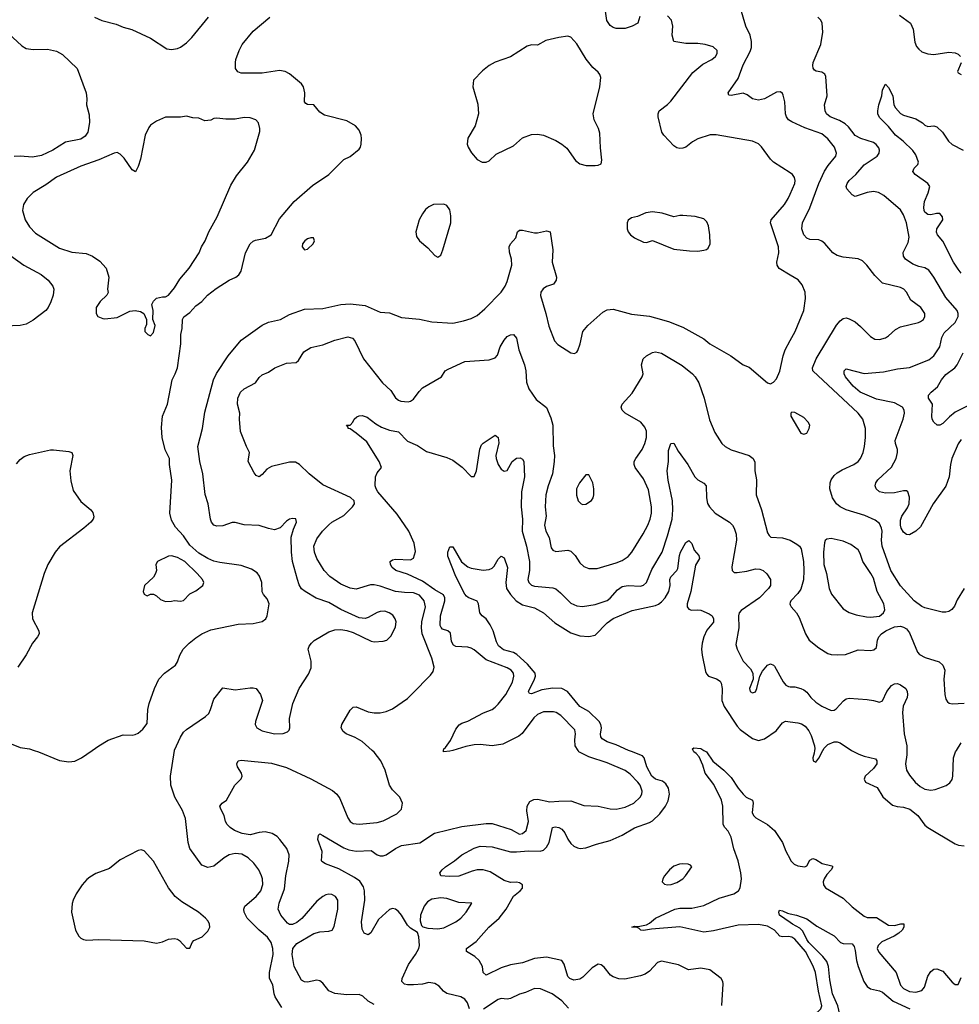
# Model space of a CAD drawing. Header units: inches. Extents: x 1771504 to 1971212, y 471788 to 643615.
# Tile 171 of 256: x 1814906 to 1821118, y 568320 to 574833. Entities that reach past the tile are written whole.
import ezdxf

# ---------------------------------------------------------------- set-up
doc = ezdxf.new("R2010")
doc.units = ezdxf.units.IN
doc.header["$MEASUREMENT"] = 0
for name, color, linetype in [('B8516', 7, 'Continuous'), ('B8517', 7, 'Continuous'), ('B8526', 7, 'Continuous'), ('B8527', 7, 'Continuous')]:
    doc.layers.add(name, color=color, linetype=linetype)

msp = doc.modelspace()

# ---------------------------------------------------------------- linework, layer by layer
at = {"layer": 'B8516', "color": 5}
for points, elevation in [([(1815001.9, 570000), (1815030, 569990.7), (1815170, 569934), (1815230, 569924), (1815270, 569927.7), (1815315.3, 569950), (1815386.1, 570000)], 620), ([(1816638.5, 568298.5), (1816595.8, 568370), (1816587.8, 568390), (1816578.8, 568450), (1816558.7, 568490), (1816558.2, 568530), (1816582.5, 568650), (1816580.7, 568690), (1816569.3, 568729.3), (1816543.8, 568763.8), (1816489.9, 568810), (1816409.8, 568890), (1816389.3, 568930), (1816388.1, 568950), (1816394, 568970), (1816470, 569032.3), (1816500.7, 569070), (1816513.4, 569113.4), (1816511.7, 569150), (1816505.8, 569170), (1816486.8, 569210), (1816454.4, 569254.4), (1816417.3, 569290), (1816373.8, 569313.8), (1816330, 569318.1), (1816290, 569309.1), (1816258, 569290), (1816190, 569234.2), (1816150, 569226), (1816110, 569241.5), (1816031.8, 569350), (1816019.9, 569390), (1816003.4, 569550), (1815981.5, 569601.5), (1815932.8, 569690), (1815904.7, 569770), (1815902.6, 569830), (1815929.9, 570000)], 580), ([(1817250, 568319.6), (1817210, 568340.5), (1817173.8, 568373.8), (1817150, 568384.4), (1817070, 568383.8), (1816990, 568392.1), (1816949.6, 568410), (1816910, 568459.6), (1816890, 568475.1), (1816870, 568479.7), (1816810, 568467.1), (1816790, 568468.5), (1816770, 568479.7), (1816721.1, 568570), (1816708.3, 568650), (1816711.3, 568690), (1816737.8, 568722.2), (1816850, 568788.8), (1816890, 568800.3), (1816950, 568803.1), (1816972.3, 568810), (1816986.2, 568833.8), (1817009.6, 568950), (1817009.5, 569010), (1816994, 569034), (1816970, 569047.3), (1816950, 569049.6), (1816930, 569044.7), (1816910, 569034.3), (1816870, 569002), (1816772.2, 568887.8), (1816739.1, 568860.9), (1816710, 568847.8), (1816690, 568847.8), (1816676, 568856), (1816633, 568910), (1816614.7, 568950), (1816622.4, 568990), (1816656.1, 569083.9), (1816665.4, 569170), (1816686.4, 569266.4), (1816688.5, 569310), (1816673, 569350), (1816627, 569410), (1816607.3, 569430), (1816576, 569450), (1816530, 569460.3), (1816490, 569457.2), (1816430, 569441.6), (1816377.2, 569450), (1816326, 569470), (1816297.2, 569490), (1816278, 569510), (1816267, 569530), (1816257, 569570), (1816235.1, 569610), (1816229.3, 569630), (1816245.2, 569650), (1816272.7, 569670), (1816329.2, 569770), (1816370, 569812), (1816377.2, 569830), (1816372.7, 569850), (1816346, 569890), (1816342.7, 569910), (1816349.6, 569930.4), (1816370, 569934.9), (1816570, 569915), (1816670, 569886.9), (1816830.8, 569810.8), (1816974.5, 569734.5), (1817003.1, 569710), (1817022.3, 569682.3), (1817074.5, 569554.5), (1817090.2, 569530.2), (1817110, 569517), (1817150, 569512.7), (1817270, 569521.8), (1817310, 569534.3), (1817400.1, 569579.9), (1817429.3, 569610), (1817436, 569650), (1817419.3, 569690), (1817370, 569739.3), (1817350, 569769), (1817321.6, 569870), (1817293.3, 569930), (1817248.9, 569988.9), (1817236.5, 570000)], 560), ([(1817879.3, 568290), (1817866, 568330), (1817850, 568354.8), (1817822.7, 568370), (1817730, 568392.4), (1817708, 568408), (1817680.1, 568440.1), (1817650, 568456.9), (1817610, 568464.7), (1817570, 568454), (1817510, 568448.8), (1817470, 568448.7), (1817450, 568453.3), (1817431.6, 568470), (1817434.8, 568490), (1817476.2, 568583.8), (1817523.1, 568650), (1817544.8, 568690), (1817548.7, 568710), (1817545.6, 568765.6), (1817535.1, 568795.1), (1817490, 568822.9), (1817470, 568843.6), (1817430, 568909.6), (1817410, 568934.3), (1817390, 568949.7), (1817370, 568953), (1817350, 568947.6), (1817277.8, 568882.2), (1817227.5, 568792.5), (1817210, 568779), (1817184, 568790), (1817170, 568818), (1817165.9, 568865.9), (1817188.8, 569010), (1817185.7, 569070), (1817178.1, 569098.1), (1817154, 569134), (1817119.7, 569159.7), (1817016.1, 569216.1), (1816929, 569250), (1816904.2, 569264.2), (1816900.7, 569270), (1816905.1, 569330), (1816877.6, 569410), (1816881.2, 569438.8), (1816890, 569446.8), (1816910, 569437.6), (1817050, 569356.3), (1817082.5, 569342.5), (1817130, 569333.5), (1817230, 569337.7), (1817270, 569309), (1817290, 569302.2), (1817310, 569302.3), (1817330, 569308.5), (1817390, 569351.9), (1817430, 569370.2), (1817550.6, 569389.4), (1817647.9, 569452.1), (1817830, 569495.9), (1817990, 569517), (1818030, 569516), (1818156.2, 569476.2), (1818210, 569446.7), (1818230, 569449.1), (1818253.6, 569470), (1818269.5, 569529.5), (1818259.7, 569599.7), (1818260.9, 569630), (1818278.3, 569661.7), (1818304.4, 569675.6), (1818330, 569676.3), (1818410, 569658.5), (1818470, 569665), (1818550, 569666.3), (1818635.9, 569635.9), (1818730, 569630.2), (1818810, 569614.3), (1818850, 569611.8), (1818910, 569623.8), (1818965.4, 569650), (1819007.3, 569690), (1819018.2, 569710), (1819020.7, 569730), (1819007.3, 569770), (1818992.3, 569790), (1818942.2, 569842.2), (1818910, 569867.6), (1818790, 569917.3), (1818670, 569956.2), (1818603.5, 569990), (1818597.4, 570000)], 540), ([(1819547.8, 568312.2), (1819556.3, 568456.3), (1819555.6, 568470), (1819542.9, 568490), (1819469, 568549), (1819410, 568560.3), (1819328.2, 568548.2), (1819262.3, 568582.3), (1819150, 568606.6), (1819123.5, 568596.5), (1819070, 568539.2), (1819040.3, 568519.7), (1819010, 568508.3), (1818907.1, 568487.1), (1818868.1, 568488.1), (1818830, 568501), (1818812.7, 568512.7), (1818770, 568567), (1818750, 568580.7), (1818730, 568585.1), (1818690, 568562), (1818630, 568500.7), (1818610, 568487.3), (1818570, 568479.6), (1818543.7, 568490), (1818530, 568503.7), (1818506.6, 568586.6), (1818490, 568609.4), (1818390, 568631.8), (1818310, 568623.9), (1818230, 568594.5), (1818150, 568580.8), (1818090, 568562.3), (1817990, 568514), (1817971.3, 568531.3), (1817966, 568570), (1817943.1, 568610), (1817916.3, 568636.3), (1817860.7, 568670), (1817859.5, 568690), (1817924.5, 568735.5), (1818007.4, 568830), (1818076.1, 568890), (1818122.8, 568950), (1818170, 569035.5), (1818214.5, 569070), (1818230, 569087.7), (1818229.5, 569110), (1818210, 569124.2), (1818190, 569127.8), (1818150, 569125.4), (1818110, 569138.8), (1818016.3, 569196.3), (1817970, 569209.9), (1817930, 569208.7), (1817898.1, 569201.9), (1817810, 569168.1), (1817745.2, 569165.2), (1817689.7, 569169.7), (1817684.5, 569190), (1817698.4, 569210), (1817721.3, 569230), (1817780.7, 569270), (1817829.6, 569310), (1817910, 569352.5), (1817950, 569365.8), (1818030, 569362.2), (1818150, 569329.6), (1818190, 569328.5), (1818270, 569335.6), (1818347.6, 569332.4), (1818370, 569338.9), (1818390, 569359), (1818405.6, 569390), (1818429.7, 569490), (1818445.6, 569494.4), (1818470, 569490.3), (1818490, 569479.5), (1818510, 569454.9), (1818530, 569412.7), (1818550, 569383.8), (1818570, 569366), (1818594.6, 569354.6), (1818611.8, 569351.8), (1818650, 569355.6), (1818719.5, 569380.5), (1818810, 569403.6), (1818890, 569439.3), (1818970, 569487.7), (1819070, 569523.2), (1819090, 569534.7), (1819138.9, 569581.1), (1819175.3, 569630), (1819193.3, 569666.7), (1819201.4, 569710), (1819195.6, 569750), (1819178.4, 569778.4), (1819155.2, 569795.2), (1819110, 569809.1), (1819085.6, 569830), (1819052.1, 569890), (1819035.8, 569950), (1819024.1, 569964.1), (1818950, 569991.7), (1818931.8, 570000)], 520), ([(1817770.4, 570000), (1817750, 569994), (1817708, 569990), (1817708.7, 570000)], 540), ([(1820000, 568766.2), (1819990, 568768.9), (1819950, 568765.6), (1819931.2, 568771.2), (1819895.8, 568810), (1819850, 568837), (1819790, 568847.1), (1819656.2, 568843.8), (1819494.2, 568805.8), (1819430, 568796.5), (1819270, 568833), (1819082.3, 568817.7), (1819030, 568807.7), (1819013.2, 568810), (1819002.7, 568822.7), (1818987.7, 568827.7), (1818954, 568830), (1818970, 568836.4), (1818994, 568834), (1819050, 568845.3), (1819070, 568856.1), (1819109.5, 568890.5), (1819237.7, 568950), (1819270, 568955.1), (1819350, 568956.8), (1819430, 568973.5), (1819530, 569021.6), (1819628.5, 569051.5), (1819658, 569070), (1819670, 569090.7), (1819679.2, 569150), (1819674.6, 569190), (1819656.5, 569270), (1819628, 569348), (1819610, 569426), (1819590, 569464.7), (1819567.9, 569490), (1819557.3, 569510), (1819554.9, 569630), (1819546.7, 569670), (1819494.8, 569774.8), (1819438.6, 569850), (1819422.2, 569902.2), (1819397.3, 569957.3), (1819379.6, 569979.6), (1819362.9, 569990), (1819358.4, 570000)], 480), ([(1819429.3, 570000), (1819446, 569990), (1819489.2, 569929.2), (1819561.6, 569870), (1819610, 569820.3), (1819655.5, 569750), (1819689.4, 569709.4), (1819710, 569691.5), (1819750.3, 569670), (1819755.3, 569650), (1819749.5, 569590), (1819757.2, 569570), (1819773.3, 569553.3), (1819850, 569509.1), (1819897.4, 569470), (1819950.2, 569390), (1819972.4, 569332.4), (1820000, 569279.4)], 480), ([(1820000, 568860.6), (1819929.2, 568910), (1819925.2, 568930), (1819930, 568942), (1819950, 568938.8), (1819982, 568922), (1820000, 568918.3)], 460), ([(1818534, 568294), (1818490, 568343.5), (1818426.9, 568390), (1818350, 568423.2), (1818310, 568425), (1818250, 568398.7), (1818210, 568386.7), (1818150, 568357.9), (1818130, 568354.6), (1818090, 568358.8), (1818070, 568351.6), (1817972.6, 568287.4)], 540)]:
    msp.add_lwpolyline(points, dxfattribs=dict(at, elevation=elevation))
for points, elevation in [([(1815710, 569342), (1815690, 569337.6), (1815570, 569275.6), (1815500.6, 569219.4), (1815410, 569184.5), (1815370, 569162), (1815350, 569146.6), (1815319.3, 569110), (1815280.5, 569050), (1815260.5, 569010), (1815252.5, 568987.5), (1815248, 568930), (1815275.5, 568810), (1815298, 568770), (1815310, 568758), (1815328.8, 568748.8), (1815350, 568744.4), (1815430, 568748.2), (1815730, 568740.5), (1815810, 568724.4), (1815850, 568732.4), (1815890, 568750.6), (1815930, 568754.8), (1815950, 568750.8), (1815962.5, 568742.5), (1816010, 568691), (1816030, 568691.3), (1816046.6, 568730), (1816057.7, 568742.3), (1816113.5, 568766.5), (1816150, 568803.8), (1816163.5, 568830), (1816162, 568850), (1816152.4, 568870), (1816135.4, 568890), (1816087.6, 568930), (1815977.8, 568997.8), (1815934.1, 569034.1), (1815890.8, 569090.8), (1815790, 569267), (1815730, 569334.5)], 620), ([(1819289.8, 569249.8), (1819267.3, 569247.3), (1819230, 569232.9), (1819202.8, 569210), (1819169.3, 569170), (1819158, 569150), (1819153.7, 569130), (1819170, 569114.9), (1819190, 569111.3), (1819213.8, 569113.8), (1819250, 569125.7), (1819290, 569149.3), (1819308.7, 569170), (1819349.4, 569230), (1819340.9, 569240.9), (1819326.5, 569246.5)], 520), ([(1817690, 569025.3), (1817630, 569015.9), (1817602.3, 568997.7), (1817580.6, 568970), (1817555.8, 568910), (1817552.9, 568872.9), (1817562, 568842), (1817572.1, 568832.1), (1817603.4, 568823.4), (1817670, 568819.7), (1817710, 568826.2), (1817790, 568864.7), (1817823.5, 568890), (1817857.4, 568930), (1817895.3, 568990), (1817810, 568992.8), (1817730, 569021.2)], 540)]:
    msp.add_lwpolyline(points, close=True, dxfattribs=dict(at, elevation=elevation))
at = {"layer": 'B8517', "color": 5}
for points, elevation in [([(1820000, 574164.3), (1819990, 574171.8), (1819976.3, 574190), (1819969.6, 574210), (1819964, 574290), (1819954.2, 574334.2), (1819950, 574345.2), (1819935.6, 574355.6), (1819910, 574354), (1819830, 574309.4), (1819790, 574301.2), (1819750, 574309.2), (1819715.9, 574335.9), (1819690, 574347), (1819610, 574332.3), (1819594, 574334), (1819589.5, 574350), (1819656.9, 574443.1), (1819690, 574535.5), (1819736.3, 574623.7), (1819743.5, 574650), (1819743.9, 574690), (1819736.1, 574730), (1819706.6, 574790), (1819671.5, 574910)], 560), ([(1815386.1, 570000), (1815430, 570031), (1815492.1, 570067.9), (1815590, 570102.8), (1815650, 570100.7), (1815670, 570104), (1815690, 570114), (1815720.1, 570139.9), (1815750, 570178), (1815753.6, 570270), (1815761.4, 570310), (1815797.9, 570410), (1815826.3, 570470), (1815862.4, 570510), (1815935.8, 570564.2), (1815950, 570586), (1815965.6, 570630), (1815987.9, 570670), (1816026.5, 570710), (1816070, 570744.6), (1816110, 570770.8), (1816170, 570797.3), (1816350, 570834.2), (1816450, 570838.2), (1816508.2, 570851.8), (1816534.5, 570870), (1816542, 570890), (1816555, 570970), (1816543.3, 571003.3), (1816518.8, 571030), (1816508.5, 571048.5), (1816506, 571110), (1816491.3, 571151.3), (1816475.1, 571175.1), (1816438, 571198), (1816370, 571222.8), (1816230, 571242.3), (1816190, 571252.1), (1816150, 571268.9), (1816090, 571304.2), (1816030, 571358), (1815990, 571418.8), (1815936.6, 571476.6), (1815910, 571522), (1815898.4, 571570), (1815912.8, 571787.2), (1815897.4, 571890), (1815895.8, 571930), (1815868.5, 571988.5), (1815847.7, 572070), (1815843.5, 572136.5), (1815851, 572210), (1815882.9, 572290), (1815913.5, 572450), (1815934.6, 572490), (1815948.8, 572530), (1815971.6, 572688.4), (1815970.6, 572750), (1815979.5, 572790), (1815983.5, 572850), (1815991.6, 572868.4), (1816030, 572897.2), (1816070, 572939.7), (1816110.5, 572969.5), (1816148.3, 573010), (1816204.7, 573055.3), (1816290, 573110.2), (1816334.3, 573130), (1816355.2, 573144.8), (1816369.8, 573170), (1816399.4, 573290), (1816430, 573350.3), (1816450, 573367.4), (1816465.7, 573374.3), (1816532.1, 573387.9), (1816569.4, 573410), (1816623.2, 573516.8), (1816719.7, 573630), (1816842.7, 573737.3), (1816950, 573810.2), (1817050, 573908.8), (1817090, 573927.7), (1817150, 573977.1), (1817158.9, 573990), (1817163, 574010), (1817167, 574047), (1817164.5, 574070), (1817150, 574102.7), (1817126, 574130), (1817070, 574164.8), (1816920.9, 574200.9), (1816890, 574221.3), (1816850, 574269.7), (1816810, 574271.5), (1816798, 574278), (1816789.8, 574289.8), (1816792.2, 574350), (1816783.5, 574390), (1816768.7, 574408.7), (1816690, 574475.8), (1816660.9, 574490), (1816623.6, 574496.4), (1816510, 574479.4), (1816370, 574479.8), (1816347.5, 574487.5), (1816333.8, 574510), (1816332.3, 574550), (1816336.2, 574570), (1816357, 574630), (1816377.1, 574670), (1816450, 574758), (1816559.7, 574850)], 620), ([(1815401, 574850), (1815450, 574828), (1815544.1, 574804.1), (1815590, 574784), (1815647.9, 574767.9), (1815770.5, 574710.5), (1815879.8, 574639.8), (1815910, 574636), (1815950, 574642), (1815970, 574651.3), (1816010, 574681), (1816044.8, 574715.2), (1816155.1, 574850)], 640), ([(1819005.1, 574854.9), (1818993.4, 574810), (1818954.8, 574790), (1818910, 574774.7), (1818850, 574775.8), (1818830, 574780.5), (1818810, 574794.7), (1818787.9, 574827.9), (1818778.4, 574890)], 580), ([(1820000, 573821.1), (1819890, 573889.7), (1819869.7, 573910), (1819810, 573992.8), (1819790, 574011), (1819750, 574029.8), (1819511.6, 574071.6), (1819470, 574070.8), (1819390, 574044.8), (1819354.7, 574025.3), (1819310, 573991), (1819290, 573982.3), (1819270, 573980.9), (1819250, 573986), (1819230, 573998.2), (1819164.5, 574070), (1819151.9, 574090), (1819128.2, 574190), (1819126.3, 574210), (1819134.5, 574230), (1819190, 574273.1), (1819210, 574294.6), (1819356, 574484), (1819421.8, 574538.2), (1819482.7, 574570), (1819506.6, 574590), (1819518.4, 574610), (1819517, 574630), (1819490, 574654), (1819438, 574670), (1819390, 574675.1), (1819310, 574674.7), (1819230, 574689.3), (1819219.6, 574730), (1819224.7, 574790), (1819216.3, 574830), (1819190, 574859.6)], 580), ([(1814800.4, 574770), (1814920.7, 574660.7), (1814950, 574643.1), (1814995.8, 574635.8), (1815090, 574639.2), (1815150, 574624.2), (1815190, 574602.8), (1815287.2, 574510), (1815344.9, 574350), (1815350.3, 574310), (1815348.8, 574270), (1815364.5, 574204.5), (1815367.7, 574152.3), (1815357.7, 574090), (1815338.3, 574061.7), (1815310, 574043.7), (1815210, 574022.6), (1815125.8, 573970), (1815050, 573935.2), (1814990, 573924.5), (1814910, 573931.3), (1814870, 573927.8)], 620), ([(1820000, 573143.7), (1819927.8, 573187.8), (1819913.5, 573210), (1819912.8, 573230), (1819924.1, 573290), (1819923.5, 573330), (1819869.8, 573490), (1819875.1, 573510), (1819962.3, 573610), (1819986.6, 573650), (1820000, 573680.1)], 580), ([(1815929.9, 570000), (1815930, 570000.5), (1815970, 570088.2), (1815990, 570119.3), (1816010, 570137.6), (1816135.3, 570224.7), (1816155.6, 570244.4), (1816168.6, 570270), (1816190, 570339.1), (1816250, 570413.7), (1816330, 570400.9), (1816430, 570414.3), (1816450, 570414.6), (1816468.8, 570408.8), (1816497.1, 570370), (1816510.4, 570330), (1816466, 570190), (1816463, 570170), (1816473.4, 570150), (1816509.3, 570129.3), (1816589.7, 570110.3), (1816647.7, 570112.3), (1816676.9, 570123.1), (1816687.2, 570132.8), (1816691.5, 570148.5), (1816689.7, 570210), (1816711.1, 570308.9), (1816754, 570410), (1816815.7, 570504.3), (1816834.1, 570545.9), (1816833.7, 570590), (1816812.8, 570670), (1816819.7, 570690), (1816835.1, 570710), (1816853, 570727), (1816950, 570784.9), (1816990, 570797.1), (1817030, 570800.5), (1817070, 570793), (1817110, 570779.1), (1817230, 570722), (1817250, 570718), (1817310, 570722), (1817334, 570730), (1817362, 570758), (1817390, 570818), (1817395.1, 570850), (1817389.6, 570870), (1817373.2, 570893.2), (1817349.3, 570910), (1817320.8, 570920.8), (1817290, 570919.1), (1817270, 570912.1), (1817210, 570878), (1817190, 570873), (1817150, 570876.9), (1817030, 570931.1), (1816950, 570977.3), (1816866.7, 571006.7), (1816792.8, 571050), (1816770, 571068.6), (1816754.7, 571094.7), (1816742.9, 571130), (1816710.6, 571250), (1816703, 571310), (1816701.4, 571410), (1816716.5, 571463.5), (1816737, 571510), (1816731.5, 571531.5), (1816710, 571534), (1816690, 571529.6), (1816670, 571515.6), (1816628.3, 571471.7), (1816590, 571459.3), (1816550, 571467), (1816490, 571488), (1816390, 571492.5), (1816330, 571508), (1816310, 571506.3), (1816250, 571485), (1816210, 571482.4), (1816190.6, 571490.6), (1816174, 571510), (1816167.2, 571530), (1816152.1, 571630), (1816132.4, 571692.4), (1816117.8, 571830), (1816098, 571910), (1816083.4, 572010), (1816114.6, 572130), (1816130, 572237.3), (1816186.8, 572450), (1816206.4, 572493.6), (1816283.5, 572610), (1816370, 572713.1), (1816510, 572813.6), (1816550, 572833.4), (1816630, 572850.2), (1816690, 572883.6), (1816790, 572918.5), (1816910, 572923.2), (1817030, 572950.2), (1817090, 572954), (1817190, 572941.8), (1817290, 572899.1), (1817350, 572894.9), (1817430, 572862.3), (1817550, 572851.4), (1817630, 572834.9), (1817770, 572825.2), (1817839.8, 572840.2), (1817890, 572857.6), (1817930, 572877.4), (1817980.4, 572919.6), (1818089.3, 573030.7), (1818116.8, 573070), (1818130, 573102), (1818159.1, 573210), (1818158.2, 573250), (1818144.9, 573295.1), (1818142, 573330), (1818150, 573351), (1818185.2, 573390), (1818198, 573430), (1818210, 573440.5), (1818230, 573440.3), (1818310, 573422.4), (1818330, 573422.4), (1818390, 573436.9), (1818412.4, 573430), (1818430.3, 573310), (1818427.2, 573230), (1818454.9, 573130), (1818454, 573110), (1818435.6, 573084.4), (1818390, 573067.3), (1818366.8, 573053.2), (1818351.6, 573030), (1818348.5, 573008.5), (1818385.2, 572890), (1818405.1, 572805.1), (1818442.4, 572710), (1818463.8, 572683.8), (1818550, 572630.4), (1818574, 572626), (1818590, 572634.8), (1818595.8, 572644.2), (1818611.5, 572690), (1818629.6, 572770), (1818661.6, 572810), (1818760.9, 572899.1), (1818790, 572914.4), (1818830, 572918), (1818950, 572886), (1819070, 572871.4), (1819110, 572862), (1819196.4, 572836.4), (1819290, 572799.6), (1819430, 572721.5), (1819469.4, 572689.4), (1819608.2, 572610), (1819690, 572550.4), (1819730, 572534.8), (1819850, 572431), (1819870, 572424.7), (1819890, 572436), (1819910, 572458), (1819931, 572509), (1819953, 572610), (1819966.9, 572650), (1820000, 572710.5)], 580), ([(1814837.8, 573277.8), (1814934.4, 573210), (1815048.6, 573148.6), (1815094.6, 573110), (1815124.4, 573070), (1815132.7, 573050), (1815127, 573010), (1815112.8, 572967.2), (1815094.3, 572930), (1815078, 572910), (1814995.3, 572844.7), (1814950, 572819.5), (1814909.6, 572810.4), (1814755.8, 572804.2)], 620), ([(1817236.5, 570000), (1817170, 570058.9), (1817125, 570085), (1817064.5, 570110), (1817044.5, 570124.5), (1817031.3, 570150), (1817035.1, 570170), (1817090, 570266), (1817110, 570286.8), (1817130, 570287.3), (1817210, 570255.5), (1817250, 570248), (1817290, 570248), (1817330, 570256.3), (1817370, 570274), (1817470, 570343.8), (1817503.7, 570376.3), (1817622.3, 570497.7), (1817638.9, 570521.1), (1817646, 570550), (1817631.1, 570608.9), (1817567.9, 570770), (1817562.9, 570810), (1817565.4, 570850), (1817589.9, 570950), (1817579.2, 570990), (1817550, 571027.1), (1817510, 571041.7), (1817450, 571043.4), (1817390, 571051.7), (1817290, 571087.1), (1817250, 571095.7), (1817226.1, 571093.9), (1817130, 571065.8), (1817090, 571072.5), (1817030, 571099.4), (1816956.4, 571150), (1816919.1, 571190), (1816869.9, 571269.9), (1816854.6, 571310), (1816850.8, 571350), (1816870, 571398.7), (1816908.5, 571450), (1816950, 571492), (1816970, 571508.7), (1817050, 571554.4), (1817106, 571610), (1817119.3, 571630), (1817117, 571650), (1817092.2, 571672.2), (1816910, 571757.1), (1816820.7, 571830), (1816756, 571890), (1816730, 571905.6), (1816690, 571905.7), (1816570, 571878.4), (1816540.5, 571859.5), (1816510, 571824.5), (1816490, 571809.3), (1816470, 571817.2), (1816455.3, 571835.3), (1816417, 571910), (1816425.1, 571970), (1816405.1, 572010), (1816367, 572110), (1816359.7, 572190), (1816362.4, 572230), (1816346, 572290), (1816347.6, 572330), (1816365.1, 572370), (1816390, 572391.8), (1816464.5, 572430), (1816490, 572467.3), (1816510, 572484.9), (1816550, 572502), (1816594, 572530), (1816670, 572560.3), (1816734, 572566), (1816750, 572579.1), (1816784.5, 572635.5), (1816830, 572664.2), (1816910, 572681.7), (1816990, 572713.4), (1817075.1, 572735.1), (1817105.7, 572725.7), (1817122, 572710), (1817180.2, 572590), (1817305.4, 572430), (1817360.6, 572380.6), (1817391.8, 572331.8), (1817410, 572316), (1817426.8, 572310), (1817474.8, 572305.2), (1817490.8, 572309.2), (1817510, 572322.4), (1817546.1, 572373.9), (1817570, 572397.6), (1817695.3, 572470), (1817719, 572510), (1817738, 572522), (1817850, 572572), (1818010, 572582.4), (1818050, 572595.5), (1818065.7, 572614.3), (1818082.3, 572670), (1818110, 572714.4), (1818130, 572737.6), (1818150, 572748.5), (1818170, 572750.5), (1818190, 572726.8), (1818206, 572650), (1818243.5, 572550), (1818252.2, 572510), (1818256.1, 572436.1), (1818271.4, 572391.4), (1818321.4, 572321.4), (1818388, 572268), (1818418.5, 572198.5), (1818431.9, 572151.9), (1818434.1, 572014.1), (1818442.6, 571950), (1818440.2, 571910), (1818429.2, 571830), (1818401.1, 571750), (1818385.6, 571690), (1818380.2, 571610), (1818386.5, 571550), (1818376.6, 571490), (1818384.3, 571450), (1818407.7, 571407.7), (1818420.6, 571340.6), (1818430, 571324.9), (1818450, 571315.3), (1818530, 571324.2), (1818550, 571318.4), (1818577.6, 571290), (1818610, 571240.5), (1818636.1, 571216.1), (1818670, 571203.1), (1818723.4, 571203.4), (1818850, 571239.6), (1818890, 571256.5), (1818930, 571283.1), (1818954, 571310), (1819028.2, 571431.8), (1819059.8, 571490), (1819074.4, 571530), (1819083.2, 571570), (1819083.7, 571610), (1819062.8, 571722.8), (1819030, 571796.9), (1818976.3, 571870), (1818967.8, 571890), (1818969.6, 571910), (1818979.7, 571930), (1819022, 571990), (1819039.1, 572030), (1819049.8, 572070), (1819050.7, 572110.7), (1819038.9, 572138.9), (1819011.8, 572171.8), (1818909.4, 572230), (1818889.5, 572250), (1818882.9, 572270), (1818889.8, 572290.2), (1818956.2, 572363.8), (1819021.6, 572470), (1819027.3, 572490), (1819017, 572550), (1819029.2, 572590), (1819049.3, 572610), (1819090, 572632.6), (1819110, 572635.8), (1819150, 572626.7), (1819285.3, 572545.3), (1819354.4, 572490), (1819372.4, 572470), (1819395.8, 572430), (1819430.6, 572330), (1819465.9, 572185.9), (1819501.8, 572101.8), (1819548.4, 572030), (1819570.2, 572010.2), (1819610, 571987.2), (1819730, 571950.3), (1819756.4, 571930), (1819766.9, 571906.9), (1819767.2, 571850), (1819776.5, 571790), (1819774.4, 571690), (1819810.3, 571590), (1819850, 571438.8), (1819860.2, 571420.2), (1819871.3, 571410), (1819950, 571404.8), (1819999.5, 571390), (1820000, 571389.7)], 560), ([(1817708.7, 570000), (1817709.4, 570010), (1817721.3, 570018.7), (1817754.1, 570065.9), (1817790, 570140.5), (1817810.8, 570169.2), (1817830, 570180.3), (1817870, 570192.9), (1817972.5, 570247.5), (1818030, 570271.2), (1818050, 570284.7), (1818070, 570306.5), (1818120.7, 570370), (1818164.8, 570450), (1818173.7, 570490), (1818169.8, 570510), (1818156.5, 570530), (1818130, 570546.3), (1817990, 570598.8), (1817910, 570665.6), (1817890, 570676.8), (1817870, 570682.3), (1817790, 570687.3), (1817775.1, 570695.1), (1817760.3, 570720.3), (1817754.5, 570774.5), (1817736, 570790), (1817702.4, 570802.4), (1817691.8, 570811.8), (1817686.5, 570826.5), (1817687.6, 570890), (1817717.7, 570990), (1817717.7, 571010), (1817707.8, 571027.8), (1817650, 571061.3), (1817570, 571119.7), (1817470, 571164.5), (1817392.7, 571190), (1817368, 571210), (1817358.7, 571230), (1817356, 571250), (1817370, 571260.5), (1817390, 571264.4), (1817490, 571260.5), (1817509.6, 571270.4), (1817523.9, 571316.1), (1817513.8, 571370), (1817479.9, 571450), (1817402.8, 571562.8), (1817273.6, 571710), (1817262.9, 571730), (1817257, 571750), (1817258, 571810), (1817270, 571836), (1817297.2, 571870), (1817283.6, 571910), (1817201, 572041), (1817130, 572098.4), (1817090, 572126.6), (1817078, 572130), (1817078, 572138), (1817066, 572150), (1817090, 572152), (1817109.2, 572170.8), (1817117.2, 572190), (1817134, 572206), (1817150, 572213.4), (1817170, 572215.5), (1817203.4, 572203.4), (1817260, 572160), (1817297.7, 572137.7), (1817350, 572116.9), (1817410, 572107), (1817470, 572045.3), (1817536.1, 572016.1), (1817596.5, 571976.5), (1817730, 571938), (1817770, 571919.5), (1817832.2, 571872.2), (1817890, 571810.7), (1817910, 571811), (1817925.6, 571850), (1817947.9, 571992.1), (1817959.1, 572020.9), (1817970, 572033.1), (1818050, 572084), (1818059.3, 572079.3), (1818070.4, 572070), (1818073.8, 572033.8), (1818054.6, 571950), (1818056.5, 571930), (1818070, 571890.7), (1818090, 571860.7), (1818110, 571847.3), (1818130, 571851.3), (1818161.2, 571910), (1818190, 571933.4), (1818215.8, 571935.8), (1818230, 571926.8), (1818238.4, 571910), (1818243.1, 571810), (1818223.8, 571710), (1818220.8, 571610), (1818230.1, 571530), (1818228.7, 571450), (1818257.4, 571350), (1818276.3, 571250), (1818276.1, 571190), (1818266, 571130), (1818271.6, 571110), (1818290, 571093.8), (1818310, 571086.3), (1818430, 571074), (1818450, 571068), (1818482.5, 571042.5), (1818550, 570974.6), (1818590, 570956), (1818628.1, 570951.9), (1818710, 570964), (1818790, 570991.3), (1818810, 571006.7), (1818858.8, 571061.2), (1818890, 571083), (1818930, 571090.9), (1819010, 571086.4), (1819030, 571092.6), (1819050.5, 571109.5), (1819084.7, 571195.3), (1819153.4, 571310), (1819190, 571418.4), (1819219.2, 571530), (1819225, 571590), (1819221.7, 571650), (1819193.8, 571786.2), (1819185.8, 571850), (1819195.1, 571910), (1819196.6, 571983.4), (1819210, 572030.8), (1819230, 572033), (1819259.1, 571979.1), (1819323.2, 571890), (1819370.2, 571810.2), (1819390, 571788.8), (1819430, 571768.5), (1819445.7, 571750), (1819446, 571670), (1819453.8, 571633.8), (1819466, 571610), (1819503.7, 571570), (1819599.5, 571510), (1819619, 571490), (1819630.2, 571470.2), (1819642.6, 571430), (1819645, 571390), (1819613.4, 571213.4), (1819616.4, 571190), (1819630, 571177.6), (1819650, 571176.9), (1819714.2, 571185.8), (1819770, 571200.6), (1819799.5, 571199.5), (1819820.5, 571190), (1819846.7, 571166.7), (1819868.9, 571130), (1819868.9, 571090), (1819856.9, 571070), (1819796.9, 571010), (1819675.9, 570924.1), (1819663.2, 570910), (1819658.6, 570890), (1819660.2, 570810), (1819641, 570701), (1819650.3, 570670), (1819690.2, 570590), (1819738.7, 570538.7), (1819754, 570510), (1819755.5, 570470), (1819730.7, 570410), (1819736, 570390), (1819750, 570380.7), (1819770, 570386.8), (1819780.7, 570410), (1819799.6, 570490), (1819816.3, 570523.7), (1819850, 570563.8), (1819870, 570572.4), (1819890, 570563.8), (1819896.2, 570556.2), (1819953.4, 570453.4), (1819971.1, 570431.1), (1819990, 570422), (1820000, 570421.3)], 540), ([(1814884.8, 571895.2), (1814910, 571924.2), (1814936, 571944), (1814970, 571958), (1815110, 571987.2), (1815130, 571988.7), (1815230, 571977), (1815250.4, 571970), (1815257, 571950), (1815237.6, 571850), (1815243.5, 571783.5), (1815258.8, 571718.8), (1815310, 571646.7), (1815375.8, 571590), (1815390, 571572.7), (1815396.3, 571543.7), (1815392, 571530), (1815375.8, 571510), (1815331.2, 571468.8), (1815170, 571347.3), (1815140.3, 571310), (1815091.7, 571230), (1815067.2, 571170), (1814987.7, 570910), (1814990.4, 570870), (1815032.4, 570790), (1815034.9, 570770), (1815024.9, 570750), (1814990.6, 570710), (1814948.9, 570631.1), (1814893.4, 570550)], 620), ([(1818931.8, 570000), (1818850, 570037.2), (1818790, 570057.1), (1818757, 570077), (1818747.9, 570090), (1818746.7, 570106.7), (1818751.8, 570150), (1818747.4, 570170), (1818736.4, 570190), (1818670, 570257), (1818609.8, 570290), (1818526.8, 570390), (1818490, 570408.9), (1818430, 570412.1), (1818359.1, 570400.9), (1818290, 570373), (1818276.6, 570376.6), (1818269.8, 570390), (1818309, 570470), (1818315.5, 570490), (1818314.8, 570510), (1818262.5, 570570), (1818193.3, 570633.3), (1818170, 570646.5), (1818105.8, 570665.8), (1818071.4, 570691.4), (1818058, 570718), (1818036.2, 570790), (1818017.3, 570830), (1817990, 570869.8), (1817963, 570890), (1817948.4, 570910), (1817939.8, 570970), (1817930, 570987.3), (1817871.8, 571011.8), (1817860.7, 571020.7), (1817850, 571033.6), (1817789, 571150), (1817736.2, 571283.8), (1817736.2, 571310), (1817750, 571346), (1817770, 571346.8), (1817827.4, 571247.4), (1817870, 571214.6), (1817890, 571205.7), (1817970, 571192.4), (1818010, 571195.8), (1818030, 571205.7), (1818042, 571218), (1818070, 571265.5), (1818090, 571285.5), (1818110, 571273), (1818132, 571210), (1818119.8, 571110), (1818123.5, 571070), (1818150.1, 571030.1), (1818189.1, 570989.1), (1818230, 570962.7), (1818310, 570943.2), (1818370, 570910.2), (1818444.6, 570844.6), (1818550, 570778.3), (1818610, 570757.5), (1818670, 570752.8), (1818710, 570762.6), (1818790, 570844.6), (1818830, 570872.9), (1818955.9, 570924.1), (1819110, 570958.8), (1819130, 570967.2), (1819150, 570982.6), (1819174.3, 571010), (1819196.9, 571050), (1819205.6, 571090), (1819204.4, 571130), (1819212, 571148), (1819250, 571189), (1819256.3, 571203.7), (1819268.6, 571290), (1819275.9, 571310), (1819310, 571374.9), (1819330, 571388.2), (1819348.9, 571368.9), (1819364.9, 571324.9), (1819397.1, 571290), (1819401.3, 571270), (1819375.1, 571224.9), (1819342.7, 571050), (1819318, 570970), (1819318, 570950), (1819330, 570933.4), (1819346.7, 570926.7), (1819390, 570930.2), (1819410, 570927.2), (1819463.9, 570903.9), (1819484, 570890), (1819493.7, 570870), (1819492.1, 570847.9), (1819450, 570794), (1819429.5, 570750.5), (1819417.4, 570710), (1819414.3, 570670), (1819417.5, 570630), (1819440.7, 570520.7), (1819446.2, 570506.2), (1819460.5, 570490), (1819513.7, 570473.7), (1819537.5, 570457.5), (1819544.5, 570444.5), (1819550.2, 570410.2), (1819548.7, 570330), (1819564.6, 570290), (1819650, 570159.3), (1819670, 570138.6), (1819750, 570077.8), (1819790, 570066.3), (1819830, 570076.8), (1819907.7, 570130), (1819950, 570181.3), (1819970, 570193.8), (1820000, 570189.4)], 520), ([(1820000, 570977), (1819997.1, 570970), (1820000, 570963.1)], 560), ([(1818597.4, 570000), (1818578.9, 570030), (1818575.5, 570070), (1818581.7, 570110), (1818575.8, 570135.8), (1818483.6, 570230), (1818452.3, 570250), (1818434.8, 570254.8), (1818370, 570254), (1818330, 570237.5), (1818304.9, 570215.1), (1818228, 570112), (1818205.5, 570094.5), (1818099.6, 570040.4), (1818030, 570030.8), (1817950, 570037.8), (1817910, 570036.1), (1817855.1, 570024.9), (1817770.4, 570000)], 540), ([(1814850, 570043.8), (1814910, 570018), (1814970.5, 570010.5), (1815001.9, 570000)], 620), ([(1819358.4, 570000), (1819354, 570010), (1819363.9, 570016.1), (1819410, 570011.6), (1819429.3, 570000)], 480)]:
    msp.add_lwpolyline(points, dxfattribs=dict(at, elevation=elevation))
for points, elevation in [([(1818530, 574723.5), (1818470, 574715.6), (1818385.3, 574694.7), (1818330, 574664.2), (1818290, 574666), (1818261.2, 574658.8), (1818152.1, 574587.9), (1818050, 574552.3), (1818009.3, 574530.7), (1817965.2, 574494.8), (1817906.9, 574433.1), (1817902, 574390), (1817935.4, 574275.4), (1817939.5, 574210), (1817918.4, 574130), (1817868.5, 574050), (1817864.2, 574010), (1817870.3, 573990), (1817892.4, 573952.4), (1817930, 573908.2), (1817964.7, 573890), (1817990, 573890.3), (1818010, 573900.3), (1818056.1, 573943.9), (1818170, 573998.5), (1818230, 574052.3), (1818290, 574074.4), (1818330, 574075.8), (1818370, 574070.2), (1818450, 574034.9), (1818490.9, 574010.9), (1818524, 573984), (1818581.5, 573901.5), (1818610, 573880.2), (1818650.9, 573869.1), (1818710, 573868.9), (1818730, 573870.5), (1818750, 573878.8), (1818755.8, 573904.2), (1818745.5, 573985.5), (1818741.8, 574081.8), (1818733.3, 574113.3), (1818705.1, 574170), (1818698, 574210), (1818742.3, 574390), (1818747.9, 574450), (1818742.2, 574470), (1818730, 574487.1), (1818696.4, 574516.4), (1818652.1, 574572.1), (1818590, 574673), (1818550, 574716.9)], 620), ([(1816010, 574194), (1815970, 574189), (1815870, 574188.7), (1815810, 574162), (1815770, 574135.3), (1815759.8, 574120.2), (1815736.3, 574070), (1815705.5, 573910), (1815690, 573862), (1815672.7, 573827.3), (1815650, 573840.7), (1815596.5, 573916.5), (1815570, 573944), (1815550, 573954), (1815530, 573951.3), (1815430, 573905.1), (1815310, 573864.4), (1815148.4, 573791.6), (1815079.5, 573740.5), (1814995.5, 573690), (1814954.9, 573650), (1814930.4, 573610), (1814924.4, 573570), (1814942, 573510), (1814970, 573463.8), (1815010, 573422), (1815170, 573321.1), (1815250, 573295.3), (1815346.1, 573286.1), (1815387.3, 573270), (1815436.3, 573236.3), (1815477.1, 573190), (1815496.3, 573130), (1815486, 573050), (1815491.1, 573028.9), (1815482, 573010), (1815438, 572970), (1815412, 572930), (1815411.3, 572890), (1815422, 572870), (1815456, 572856), (1815470, 572854.8), (1815550, 572863), (1815634.9, 572905.1), (1815670.4, 572910.4), (1815703.8, 572903.8), (1815726, 572890), (1815744.7, 572850), (1815743.6, 572816.4), (1815734, 572790), (1815734, 572770), (1815754, 572750), (1815770, 572742), (1815790, 572764.7), (1815801.2, 572810), (1815786, 572850), (1815789, 572910), (1815779, 572950), (1815790, 572971.3), (1815810, 572990.8), (1815850, 573001), (1815870, 573001), (1815890, 573010.8), (1815930, 573060.5), (1815964.2, 573115.8), (1816026.6, 573190), (1816093.2, 573290), (1816109.2, 573330), (1816133.2, 573370), (1816156, 573430), (1816211.5, 573528.5), (1816302.5, 573737.5), (1816340.1, 573799.9), (1816412.7, 573890), (1816459.3, 573970), (1816492.9, 574092.9), (1816492.9, 574112.9), (1816484, 574150), (1816468, 574170), (1816430, 574184), (1816390, 574185.2), (1816330, 574176), (1816270, 574175.1), (1816210, 574181.2), (1816190, 574179), (1816170, 574169.2), (1816130, 574165.2), (1816090, 574181.2), (1816050, 574184)], 640), ([(1817710, 573612.8), (1817641, 573610), (1817610, 573594.7), (1817590, 573577.6), (1817568.8, 573550), (1817547.2, 573510), (1817524.2, 573430), (1817530, 573398.8), (1817550, 573370.4), (1817604.5, 573324.5), (1817650, 573274), (1817670, 573262.8), (1817690, 573274.8), (1817704.7, 573310), (1817757.3, 573490), (1817756.5, 573536.5), (1817750, 573576), (1817730, 573603.6)], 620), ([(1819090, 573561.5), (1819044.8, 573555.2), (1818990, 573531.8), (1818950, 573522.9), (1818930, 573506.6), (1818921.7, 573490), (1818922.6, 573450), (1818928.8, 573430), (1818943.8, 573410), (1818970.6, 573390), (1819030, 573361.7), (1819050, 573359.5), (1819090, 573372.4), (1819230, 573315.2), (1819335.4, 573304.6), (1819390, 573303.1), (1819430, 573308), (1819447, 573313), (1819458, 573322), (1819472, 573350), (1819469.7, 573410.3), (1819459.1, 573470), (1819450, 573495.1), (1819430, 573516.3), (1819370.8, 573530.8), (1819290, 573537.3), (1819270, 573537.7), (1819230, 573528.5), (1819153.6, 573553.6)], 620), ([(1816830, 573391.2), (1816810, 573383.6), (1816790.6, 573370), (1816776.4, 573350), (1816773, 573330), (1816790, 573310.6), (1816810, 573314.4), (1816845.6, 573350), (1816855.6, 573370), (1816849.3, 573389.3)], 620), ([(1818670, 571822), (1818650, 571822), (1818607.2, 571770), (1818587.6, 571730), (1818587.8, 571687.8), (1818598, 571650), (1818618, 571630), (1818630, 571625.5), (1818650, 571627.7), (1818686.8, 571653.2), (1818697.2, 571670), (1818700.9, 571690), (1818702, 571730), (1818696.2, 571770)], 580), ([(1815910, 571286), (1815890, 571285.2), (1815818, 571250), (1815806.8, 571230), (1815811.3, 571190), (1815804.7, 571170), (1815790, 571146), (1815732, 571090), (1815722, 571050), (1815730, 571034), (1815743.6, 571023.6), (1815750, 571022), (1815770, 571034), (1815790, 571034), (1815810, 571022), (1815836.9, 570996.9), (1815870, 570984.7), (1815910, 570986), (1815930, 570991.3), (1815970, 570986), (1815990, 570991), (1816030, 571036), (1816070, 571056), (1816118, 571090), (1816124, 571110), (1816114, 571130), (1816079.3, 571170), (1815996.9, 571250), (1815950, 571274.7)], 640)]:
    msp.add_lwpolyline(points, close=True, dxfattribs=dict(at, elevation=elevation))
at = {"layer": 'B8526', "color": 5}
for points, elevation in [([(1820161.7, 570000), (1820159.4, 569980.6), (1820149.2, 569950), (1820151.3, 569930), (1820170, 569923), (1820190, 569947.7), (1820216.9, 570000)], 520), ([(1820405.5, 570000), (1820410, 569997), (1820454.1, 569974.1), (1820490, 569960.8), (1820563.4, 569943.4), (1820573.7, 569930), (1820572.4, 569910), (1820550, 569879.1), (1820495.8, 569830), (1820488.7, 569810), (1820498, 569790), (1820574.9, 569754.9), (1820613.2, 569693.2), (1820677.5, 569637.5), (1820708.2, 569628.2), (1820750, 569624.7), (1820792.1, 569612.1), (1820844.6, 569570), (1820890, 569506), (1820910, 569490.4), (1821090, 569381.7), (1821112.4, 569372.4), (1821150, 569368)], 520), ([(1820770.7, 570000), (1820770.2, 569969.8), (1820762.3, 569910), (1820769.2, 569869.2), (1820790, 569834.9), (1820827.2, 569790), (1820860.5, 569760.5), (1820890, 569744.2), (1820930, 569737.4), (1820958, 569742), (1821031.8, 569768.2), (1821055.8, 569784.2), (1821070, 569807.3), (1821076.1, 569830), (1821079.8, 569950), (1821093.6, 569990), (1821099.6, 570000)], 540), ([(1820000, 569279.4), (1820004.9, 569270), (1820026.5, 569246.5), (1820050, 569237.1), (1820098, 569230), (1820110, 569236), (1820130, 569274), (1820150, 569285.5), (1820170, 569277.6), (1820210.9, 569250.9), (1820275.6, 569235.6), (1820281.3, 569230), (1820271.4, 569210), (1820242, 569178), (1820224.1, 569150), (1820219.2, 569130), (1820220.8, 569110), (1820233.8, 569090), (1820350, 569022.7), (1820410, 568964.4), (1820490, 568902.4), (1820510, 568894.9), (1820570, 568893.4), (1820650, 568844.6), (1820690, 568842), (1820731.8, 568851.8), (1820751.8, 568851.8), (1820751.8, 568830), (1820739.6, 568810), (1820718.6, 568790), (1820686.7, 568770), (1820606, 568734), (1820581.5, 568710), (1820574.7, 568690), (1820585.3, 568665.3), (1820701.5, 568530), (1820730, 568446), (1820750, 568423.7), (1820790, 568403.9), (1820830, 568399.5), (1820870, 568411.2), (1820887, 568433), (1820910, 568506.4), (1820930, 568537.1), (1820950, 568552), (1820970, 568554.6), (1821010, 568539.6), (1821070, 568467.6), (1821090, 568452), (1821110, 568450.4), (1821130, 568497.3)], 480), ([(1820000, 568918.3), (1820041, 568910), (1820110, 568886.7), (1820176.1, 568836.1), (1820290, 568773.1), (1820332, 568730), (1820350, 568721.4), (1820410, 568720.2), (1820422.3, 568702.3), (1820430, 568675.5), (1820438.1, 568610), (1820448.6, 568570), (1820486.5, 568470), (1820510, 568438.3), (1820530, 568423.2), (1820590, 568409.2), (1820610, 568399.7), (1820680.1, 568340.1), (1820790.1, 568290.1)], 460), ([(1820000, 567869.5), (1820050, 567872.3), (1820169.7, 567910.3), (1820233.6, 567970), (1820331.3, 568028.7), (1820383, 568090), (1820388.3, 568110), (1820378.5, 568190), (1820362.4, 568210), (1820332.2, 568232.2), (1820314.7, 568310), (1820280.6, 568390), (1820261.6, 568481.6), (1820253.6, 568570), (1820243.2, 568603.2), (1820217, 568637), (1820123.4, 568730), (1820109.1, 568750), (1820084.5, 568804.5), (1820063.3, 568823.3), (1820015.1, 568850), (1820000, 568860.6)], 460), ([(1820000, 568113.5), (1820017.9, 568122.1), (1820049, 568170), (1820089.8, 568210), (1820183.9, 568270), (1820203.1, 568290), (1820208.8, 568310), (1820186.5, 568406.5), (1820167.7, 568530), (1820152.3, 568572.3), (1820100.4, 568670), (1820030, 568750.9), (1820010, 568763.4), (1820000, 568766.2)], 480)]:
    msp.add_lwpolyline(points, dxfattribs=dict(at, elevation=elevation))
at = {"layer": 'B8527', "color": 5}
for points, elevation in [([(1821130, 572056.9), (1821110, 572027.6), (1821069.2, 571930), (1821059.3, 571890), (1821050.2, 571810), (1821030, 571747.6), (1820944.9, 571630), (1820860.7, 571479.3), (1820830.8, 571450), (1820790, 571426), (1820770, 571427), (1820750, 571443.7), (1820734, 571470), (1820728.4, 571490), (1820730, 571522), (1820737.4, 571550), (1820776, 571604), (1820787.4, 571630), (1820790, 571675.3), (1820777.7, 571710), (1820770, 571716.8), (1820750, 571716.5), (1820690, 571702.8), (1820630, 571701.5), (1820591, 571711), (1820567.6, 571730), (1820562.4, 571750), (1820566.6, 571770), (1820579.1, 571790), (1820670, 571874), (1820699.8, 571930), (1820709.8, 571969.8), (1820709.8, 571989.8), (1820695.6, 572030), (1820694.2, 572050), (1820747.4, 572190), (1820755.3, 572230), (1820754.5, 572250), (1820742, 572270), (1820690, 572299.8), (1820570, 572323), (1820461.8, 572370), (1820415.7, 572410), (1820365.7, 572470), (1820357.6, 572490), (1820358, 572510), (1820370, 572523.1), (1820490, 572493.8), (1820616.6, 572503.4), (1820710, 572523.2), (1820790, 572531.7), (1820917.2, 572582.8), (1820949.8, 572610), (1820989.8, 572670.2), (1821003, 572730), (1821018.6, 572761.4), (1821091.6, 572830), (1821110.8, 572870), (1821110.9, 572890), (1821103.5, 572910), (1821030, 572994.8), (1820949.8, 573130), (1820916.5, 573176.5), (1820890, 573192.1), (1820850, 573201.1), (1820810, 573216.8), (1820762.7, 573250), (1820749.2, 573269.2), (1820746.9, 573293.1), (1820780.2, 573359.8), (1820785.7, 573394.3), (1820768.4, 573490), (1820750, 573542.6), (1820730, 573575.3), (1820618.3, 573670), (1820584.5, 573690), (1820550, 573695.7), (1820510, 573690.7), (1820430, 573663.5), (1820410, 573675.1), (1820375.4, 573715.4), (1820369.7, 573730), (1820376.4, 573750), (1820391, 573770), (1820434.2, 573810), (1820490, 573873.6), (1820575.3, 573930), (1820588.7, 573950), (1820590.7, 573970), (1820585.3, 573985.3), (1820568, 574008), (1820550, 574020.3), (1820467.8, 574047.8), (1820430, 574067.2), (1820384.7, 574124.7), (1820364.1, 574144.1), (1820326, 574166), (1820264.2, 574190), (1820240.5, 574210), (1820231.1, 574230), (1820226.2, 574270), (1820245.3, 574330), (1820236.3, 574456.3), (1820230, 574472), (1820210, 574485.6), (1820171.7, 574491.7), (1820160.1, 574500.1), (1820151.7, 574511.7), (1820149.7, 574529.7), (1820153, 574550), (1820203.2, 574670), (1820215.3, 574750), (1820211.2, 574810), (1820203.5, 574830), (1820183.6, 574850)], 540), ([(1820723.7, 574863.7), (1820795.5, 574810), (1820813, 574770), (1820823.9, 574683.9), (1820835.6, 574655.6), (1820850, 574638), (1820870, 574621.3), (1820910, 574607), (1820950, 574603.7), (1821050, 574617.7), (1821090, 574613.8), (1821110, 574605.3), (1821125.3, 574590)], 540), ([(1821131.3, 574548.7), (1821105.5, 574490), (1821110, 574481), (1821130.4, 574470.4)], 540), ([(1821130, 573156.9), (1821110, 573182), (1821079, 573230), (1821008.8, 573368.8), (1820974.7, 573410), (1820968.5, 573428.5), (1820969.7, 573450.3), (1821009.4, 573510), (1821006.6, 573530), (1820990, 573551.6), (1820968.5, 573551.5), (1820930, 573542), (1820910, 573545.1), (1820890, 573560.9), (1820886, 573570), (1820882.7, 573590), (1820888.4, 573630), (1820913.2, 573686.8), (1820923.1, 573730), (1820909.7, 573750), (1820826.3, 573810), (1820811.5, 573830), (1820820.7, 573850), (1820844.9, 573875.1), (1820847.4, 573890), (1820830, 573939.7), (1820810, 573968.7), (1820746.3, 574030), (1820697.2, 574070), (1820650, 574125.6), (1820590, 574185.1), (1820580.5, 574210), (1820579.7, 574230), (1820586.6, 574270), (1820605.4, 574330), (1820609.8, 574370), (1820630, 574406), (1820650, 574384), (1820679.5, 574330), (1820686, 574270), (1820695.3, 574250), (1820730, 574213.4), (1820750, 574202.6), (1820830, 574178), (1820874.8, 574150), (1820890, 574134.8), (1820910, 574126.8), (1820950, 574130.6), (1820970, 574124.9), (1821006, 574090), (1821046.7, 574030), (1821070, 574007.4), (1821142.8, 573970)], 520), ([(1821150.3, 571069.7), (1821104.8, 570995.2), (1821087, 570953), (1821068.7, 570931.3), (1821050, 570919.5), (1821030, 570913.6), (1821005.1, 570914.9), (1820890, 570942.2), (1820870, 570950.8), (1820819.2, 570990), (1820728.8, 571088.8), (1820666.6, 571190), (1820609.2, 571350), (1820603, 571390), (1820607.2, 571450), (1820604.1, 571470), (1820590, 571499.8), (1820561.9, 571521.9), (1820492.9, 571552.9), (1820370, 571592), (1820330, 571609.8), (1820305.3, 571630), (1820279.4, 571670), (1820261.8, 571730), (1820264.8, 571770), (1820271.8, 571790), (1820290, 571817.4), (1820310, 571836.1), (1820344, 571856), (1820421.3, 571890), (1820449.7, 571910), (1820466, 571930), (1820483.5, 571970), (1820491.8, 572010), (1820498.8, 572070), (1820498.2, 572130), (1820479.8, 572190), (1820450, 572229.7), (1820149.7, 572510), (1820148.7, 572530), (1820170.8, 572590), (1820306.5, 572813.5), (1820330, 572842), (1820350, 572857.4), (1820370, 572860.3), (1820390, 572854.6), (1820430, 572834), (1820464.8, 572804.8), (1820530, 572737.6), (1820560.8, 572720.8), (1820590, 572717.4), (1820630, 572729), (1820650, 572740.9), (1820696.9, 572783.1), (1820730, 572801.6), (1820849.2, 572830), (1820862.7, 572837.3), (1820880.5, 572850), (1820889.7, 572870), (1820889.7, 572890), (1820864.8, 572930), (1820798.7, 572978.7), (1820769.9, 573029.9), (1820751.2, 573051.2), (1820730, 573060.9), (1820609.8, 573089.8), (1820560, 573140), (1820507.3, 573210), (1820478.3, 573238.3), (1820450, 573251.6), (1820350, 573263), (1820310, 573273.3), (1820282.9, 573290), (1820230, 573352), (1820210, 573367.6), (1820190, 573376.3), (1820130, 573378.9), (1820110, 573387.8), (1820091.3, 573410), (1820076.4, 573450), (1820082.4, 573490), (1820130.9, 573589.1), (1820188.7, 573750), (1820227.8, 573832.2), (1820250.5, 573869.5), (1820302.6, 573930), (1820307.1, 573950), (1820292, 573990), (1820250, 574046), (1820210, 574078.2), (1820097.8, 574117.8), (1820010, 574156.9), (1820000, 574164.3)], 560), ([(1820000, 573680.1), (1820031, 573750), (1820034, 573770), (1820029.6, 573790), (1820015.1, 573810), (1820000.7, 573820.7), (1820000, 573821.1)], 580), ([(1820000, 572710.5), (1820032.6, 572770), (1820091.2, 572910), (1820100.5, 572990), (1820099.7, 573030), (1820080.1, 573080.1), (1820051.9, 573111.9), (1820000, 573143.7)], 580), ([(1821206.4, 572293.6), (1821090, 572237.3), (1821053.1, 572206.9), (1821010, 572161), (1820990, 572151.3), (1820971.6, 572151.6), (1820949.2, 572170), (1820939.3, 572190), (1820936.2, 572210), (1820940.5, 572290), (1820915.6, 572330), (1820915.1, 572350), (1820931.5, 572370), (1820974.6, 572405.4), (1821000.4, 572450), (1821030, 572485.5), (1821088.8, 572531.2), (1821104.4, 572550), (1821144.7, 572630)], 520), ([(1820000, 571389.7), (1820044.6, 571364.6), (1820061.3, 571350), (1820072.1, 571332.1), (1820087.1, 571250), (1820091.2, 571188.8), (1820088.8, 571128.8), (1820070, 571065.6), (1820050, 571036.9), (1820005.3, 570990), (1820000, 570977)], 560), ([(1820000, 570963.1), (1820005.5, 570950), (1820041.3, 570910), (1820059.4, 570879.4), (1820102, 570770), (1820126.4, 570730), (1820190, 570677.6), (1820250, 570640.4), (1820270, 570634), (1820311.6, 570631.6), (1820365.2, 570634.8), (1820450, 570664.6), (1820530, 570661.3), (1820554, 570666), (1820570, 570681), (1820577.2, 570730), (1820585.3, 570750), (1820603.5, 570770), (1820632.6, 570790), (1820690, 570818.2), (1820730, 570821.1), (1820750, 570815.6), (1820770, 570803.6), (1820790, 570778.4), (1820842.6, 570650), (1820854.8, 570634.8), (1820893.4, 570613.4), (1820984.6, 570584.6), (1821010, 570564.2), (1821021.5, 570530), (1821017, 570470), (1821022.4, 570370), (1821030, 570339.3), (1821041, 570321), (1821051.7, 570311.7), (1821070, 570306.7), (1821150, 570312.5)], 560), ([(1820000, 570421.3), (1820030, 570419.2), (1820069.7, 570410.3), (1820090, 570399.6), (1820110, 570384.2), (1820135.8, 570350), (1820170, 570318.8), (1820210, 570292.2), (1820270, 570263.6), (1820290, 570266), (1820304.9, 570275.1), (1820352.8, 570327.2), (1820370, 570340.3), (1820390, 570344.9), (1820510, 570336), (1820550.2, 570330.2), (1820590, 570318), (1820610, 570327.3), (1820639.8, 570390), (1820670, 570428.7), (1820690, 570440.4), (1820710, 570441.6), (1820730, 570433), (1820764, 570410), (1820772.7, 570390), (1820774.9, 570370), (1820774, 570350), (1820747.8, 570292.2), (1820743.2, 570250), (1820753.2, 570110), (1820771.3, 570030), (1820770.7, 570000)], 540), ([(1820000, 570189.4), (1820050, 570182), (1820074.7, 570174.7), (1820099.1, 570159.1), (1820123.2, 570130), (1820138.4, 570098.4), (1820160.7, 570030), (1820162.8, 570010), (1820161.7, 570000)], 520), ([(1820216.9, 570000), (1820224.8, 570015.2), (1820250, 570038.5), (1820290, 570057.3), (1820310, 570056.9), (1820330.7, 570050), (1820405.5, 570000)], 520), ([(1821099.6, 570000), (1821130, 570050.3)], 540)]:
    msp.add_lwpolyline(points, dxfattribs=dict(at, elevation=elevation))
at = {"layer": 'B8527', "color": 5, "elevation": 580}
for points in [[(1820010, 572238), (1820004.7, 572230), (1820004.7, 572210), (1820070, 572098), (1820090, 572091), (1820110, 572098), (1820125.2, 572130), (1820129.2, 572150), (1820119.3, 572170), (1820090, 572201.2), (1820030, 572234)], [(1820270, 571400.5), (1820242, 571398), (1820231.7, 571388.3), (1820226.8, 571373.2), (1820221.2, 571310), (1820222.1, 571230), (1820240.8, 571170), (1820257.3, 571070), (1820274.1, 571034.1), (1820350, 570936.4), (1820390, 570911.8), (1820435.5, 570895.5), (1820503.6, 570883.6), (1820530, 570881.8), (1820590, 570888.7), (1820616.5, 570910), (1820626.2, 570930), (1820619.8, 570970), (1820575.9, 571050), (1820550, 571138.7), (1820533.8, 571170), (1820479.8, 571250), (1820462.9, 571302.9), (1820450, 571326), (1820400.9, 571360.9), (1820350, 571383.5)]]:
    msp.add_lwpolyline(points, close=True, dxfattribs=at)

doc.saveas('drawing.dxf')
